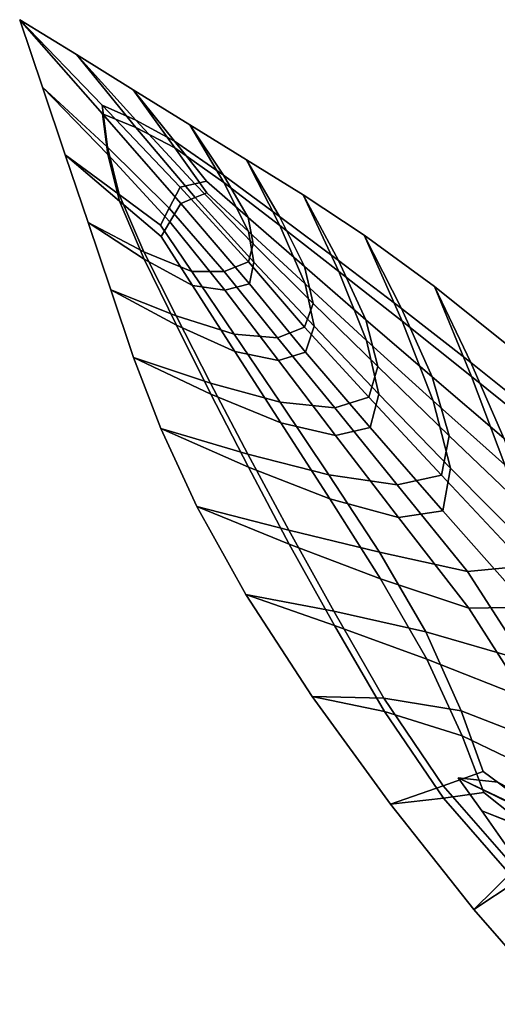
# Model space of a CAD drawing. Extents: x -3.29 to 3.54, y -2.92 to 1.93.
# Tile 2 of 167: x -2.3 to -1.75, y 0.8 to 1.93. Entities that reach past the tile are written whole.
import ezdxf

# ---------------------------------------------------------------- set-up
doc = ezdxf.new("R2010")
doc.units = 0

msp = doc.modelspace()

# ---------------------------------------------------------------- linework, layer by layer
for points in [[(-2.1998, 1.7867, 5.6142), (-2.2745, 1.8556, 5.6954), (-2.3007, 1.9333, 5.7377), (-2.2058, 1.8351, 5.6318)], [(-2.1995, 1.7783, 5.6213), (-2.2054, 1.825, 5.6403), (-2.3007, 1.9333, 5.7377), (-2.2745, 1.8556, 5.6954)], [(-2.1671, 1.8095, 5.634), (-2.2356, 1.8931, 5.7106), (-2.3007, 1.9333, 5.7377), (-2.2054, 1.825, 5.6403)], [(-2.1674, 1.8179, 5.6269), (-2.2058, 1.8351, 5.6318), (-2.3007, 1.9333, 5.7377), (-2.2356, 1.8931, 5.7106)], [(-2.1226, 1.7859, 5.62), (-2.1705, 1.8528, 5.6836), (-2.2356, 1.8931, 5.7106), (-2.1671, 1.8095, 5.634)], [(-2.1229, 1.7935, 5.6136), (-2.1674, 1.8179, 5.6269), (-2.2356, 1.8931, 5.7106), (-2.1705, 1.8528, 5.6836)], [(-2.1864, 1.7325, 5.5888), (-2.2484, 1.778, 5.6532), (-2.2745, 1.8556, 5.6954), (-2.1998, 1.7867, 5.6142)], [(-2.1861, 1.7249, 5.5952), (-2.1995, 1.7783, 5.6213), (-2.2745, 1.8556, 5.6954), (-2.2484, 1.778, 5.6532)], [(-2.1226, 1.7859, 5.62), (-2.0661, 1.7461, 5.5908), (-2.1054, 1.8126, 5.6565), (-2.1705, 1.8528, 5.6836)], [(-2.1229, 1.7935, 5.6136), (-2.1705, 1.8528, 5.6836), (-2.1054, 1.8126, 5.6565), (-2.0664, 1.7547, 5.5836)], [(-2.1289, 1.7165, 5.5373), (-2.1998, 1.7867, 5.6142), (-2.2058, 1.8351, 5.6318), (-2.1163, 1.7409, 5.5341)], [(-2.0995, 1.7448, 5.5488), (-2.1163, 1.7409, 5.5341), (-2.2058, 1.8351, 5.6318), (-2.1674, 1.8179, 5.6269)], [(-2.1284, 1.7008, 5.5506), (-2.1156, 1.722, 5.55), (-2.2054, 1.825, 5.6403), (-2.1995, 1.7783, 5.6213)], [(-2.099, 1.729, 5.5621), (-2.1671, 1.8095, 5.634), (-2.2054, 1.825, 5.6403), (-2.1156, 1.722, 5.55)], [(-2.0863, 1.7476, 5.5604), (-2.0995, 1.7448, 5.5488), (-2.1674, 1.8179, 5.6269), (-2.1229, 1.7935, 5.6136)], [(-2.0661, 1.7461, 5.5908), (-2.0018, 1.6966, 5.5526), (-2.0403, 1.7723, 5.6295), (-2.1054, 1.8126, 5.6565)], [(-2.0664, 1.7547, 5.5836), (-2.1054, 1.8126, 5.6565), (-2.0403, 1.7723, 5.6295), (-2.0022, 1.7071, 5.5437)], [(-2.0859, 1.7344, 5.5716), (-2.1226, 1.7859, 5.62), (-2.1671, 1.8095, 5.634), (-2.099, 1.729, 5.5621)], [(-2.0863, 1.7476, 5.5604), (-2.1229, 1.7935, 5.6136), (-2.0664, 1.7547, 5.5836), (-2.0384, 1.706, 5.5216)], [(-2.1864, 1.7325, 5.5888), (-2.158, 1.6666, 5.5477), (-2.2222, 1.7003, 5.6109), (-2.2484, 1.778, 5.6532)], [(-2.1861, 1.7249, 5.5952), (-2.2484, 1.778, 5.6532), (-2.2222, 1.7003, 5.6109), (-2.1577, 1.658, 5.555)], [(-2.1388, 1.6972, 5.5399), (-2.1864, 1.7325, 5.5888), (-2.1998, 1.7867, 5.6142), (-2.1289, 1.7165, 5.5373)], [(-2.1383, 1.684, 5.5511), (-2.1284, 1.7008, 5.5506), (-2.1995, 1.7783, 5.6213), (-2.1861, 1.7249, 5.5952)], [(-2.0859, 1.7344, 5.5716), (-2.0378, 1.69, 5.5351), (-2.0661, 1.7461, 5.5908), (-2.1226, 1.7859, 5.62)], [(-1.9342, 1.644, 5.5119), (-1.9752, 1.7321, 5.6024), (-2.0403, 1.7723, 5.6295), (-2.0018, 1.6966, 5.5526)], [(-1.9346, 1.6567, 5.5011), (-2.0022, 1.7071, 5.5437), (-2.0403, 1.7723, 5.6295), (-1.9752, 1.7321, 5.6024)], [(-2.0384, 1.706, 5.5216), (-2.0664, 1.7547, 5.5836), (-2.0022, 1.7071, 5.5437), (-1.9734, 1.6495, 5.4692)], [(-2.0995, 1.7448, 5.5488), (-2.0325, 1.6758, 5.4817), (-2.0377, 1.655, 5.4528), (-2.1163, 1.7409, 5.5341)], [(-2.0863, 1.7476, 5.5604), (-2.0384, 1.706, 5.5216), (-2.0325, 1.6758, 5.4817), (-2.0995, 1.7448, 5.5488)], [(-2.0378, 1.69, 5.5351), (-1.9727, 1.6298, 5.4859), (-2.0018, 1.6966, 5.5526), (-2.0661, 1.7461, 5.5908)], [(-2.1388, 1.6972, 5.5399), (-2.1029, 1.644, 5.4964), (-2.158, 1.6666, 5.5477), (-2.1864, 1.7325, 5.5888)], [(-2.1289, 1.7165, 5.5373), (-2.1163, 1.7409, 5.5341), (-2.0377, 1.655, 5.4528), (-2.0658, 1.6439, 5.4687)], [(-2.0859, 1.7344, 5.5716), (-2.099, 1.729, 5.5621), (-2.0318, 1.6546, 5.4996), (-2.0378, 1.69, 5.5351)], [(-1.8615, 1.5867, 5.4672), (-1.9049, 1.6857, 5.5695), (-1.9752, 1.7321, 5.6024), (-1.9342, 1.644, 5.5119)], [(-1.862, 1.6015, 5.4547), (-1.9346, 1.6567, 5.5011), (-1.9752, 1.7321, 5.6024), (-1.9049, 1.6857, 5.5695)], [(-2.1383, 1.684, 5.5511), (-2.1861, 1.7249, 5.5952), (-2.1577, 1.658, 5.555), (-2.1023, 1.628, 5.5099)], [(-2.1284, 1.7008, 5.5506), (-2.065, 1.6226, 5.4866), (-2.0368, 1.6296, 5.4741), (-2.1156, 1.722, 5.55)], [(-2.099, 1.729, 5.5621), (-2.1156, 1.722, 5.55), (-2.0368, 1.6296, 5.4741), (-2.0318, 1.6546, 5.4996)], [(-2.1388, 1.6972, 5.5399), (-2.1289, 1.7165, 5.5373), (-2.0658, 1.6439, 5.4687), (-2.1029, 1.644, 5.4964)], [(-2.158, 1.6666, 5.5477), (-2.121, 1.5929, 5.4973), (-2.196, 1.6227, 5.5686), (-2.2222, 1.7003, 5.6109)], [(-2.1577, 1.658, 5.555), (-2.2222, 1.7003, 5.6109), (-2.196, 1.6227, 5.5686), (-2.1206, 1.5824, 5.5062)], [(-2.1383, 1.684, 5.5511), (-2.1023, 1.628, 5.5099), (-2.065, 1.6226, 5.4866), (-2.1284, 1.7008, 5.5506)], [(-2.0384, 1.706, 5.5216), (-1.9734, 1.6495, 5.4692), (-1.9635, 1.6071, 5.4173), (-2.0325, 1.6758, 5.4817)], [(-1.9031, 1.5885, 5.412), (-1.9734, 1.6495, 5.4692), (-2.0022, 1.7071, 5.5437), (-1.9346, 1.6567, 5.5011)], [(-2.0378, 1.69, 5.5351), (-2.0318, 1.6546, 5.4996), (-1.9625, 1.581, 5.4393), (-1.9727, 1.6298, 5.4859)], [(-1.9022, 1.5646, 5.4321), (-1.9342, 1.644, 5.5119), (-2.0018, 1.6966, 5.5526), (-1.9727, 1.6298, 5.4859)], [(-2.0325, 1.6758, 5.4817), (-1.9635, 1.6071, 5.4173), (-1.9734, 1.5798, 5.3929), (-2.0377, 1.655, 5.4528)], [(-1.8615, 1.5867, 5.4672), (-1.7819, 1.5234, 5.4172), (-1.8241, 1.6267, 5.525), (-1.9049, 1.6857, 5.5695)], [(-1.862, 1.6015, 5.4547), (-1.9049, 1.6857, 5.5695), (-1.8241, 1.6267, 5.525), (-1.7825, 1.5395, 5.4036)], [(-2.1029, 1.644, 5.4964), (-2.0543, 1.5718, 5.4376), (-2.121, 1.5929, 5.4973), (-2.158, 1.6666, 5.5477)], [(-2.1023, 1.628, 5.5099), (-2.1577, 1.658, 5.555), (-2.1206, 1.5824, 5.5062), (-2.0536, 1.552, 5.4543)], [(-2.0658, 1.6439, 5.4687), (-2.0377, 1.655, 5.4528), (-1.9734, 1.5798, 5.3929), (-2.0044, 1.5677, 5.4013)], [(-2.0318, 1.6546, 5.4996), (-2.0368, 1.6296, 5.4741), (-1.9724, 1.5513, 5.417), (-1.9625, 1.581, 5.4393)], [(-1.8269, 1.5229, 5.3508), (-1.9031, 1.5885, 5.412), (-1.9346, 1.6567, 5.5011), (-1.862, 1.6015, 5.4547)], [(-2.1029, 1.644, 5.4964), (-2.0658, 1.6439, 5.4687), (-2.0044, 1.5677, 5.4013), (-2.0543, 1.5718, 5.4376)], [(-1.9031, 1.5885, 5.412), (-1.8895, 1.5346, 5.3471), (-1.9635, 1.6071, 5.4173), (-1.9734, 1.6495, 5.4692)], [(-1.8259, 1.4951, 5.3742), (-1.8615, 1.5867, 5.4672), (-1.9342, 1.644, 5.5119), (-1.9022, 1.5646, 5.4321)], [(-2.065, 1.6226, 5.4866), (-2.0035, 1.5416, 5.4233), (-1.9724, 1.5513, 5.417), (-2.0368, 1.6296, 5.4741)], [(-1.9022, 1.5646, 5.4321), (-1.9727, 1.6298, 5.4859), (-1.9625, 1.581, 5.4393), (-1.8883, 1.5029, 5.3738)], [(-2.0814, 1.5156, 5.4437), (-2.1699, 1.545, 5.5263), (-2.196, 1.6227, 5.5686), (-2.121, 1.5929, 5.4973)], [(-2.081, 1.5029, 5.4545), (-2.1206, 1.5824, 5.5062), (-2.196, 1.6227, 5.5686), (-2.1699, 1.545, 5.5263)], [(-2.1023, 1.628, 5.5099), (-2.0536, 1.552, 5.4543), (-2.0035, 1.5416, 5.4233), (-2.065, 1.6226, 5.4866)], [(-1.7819, 1.5234, 5.4172), (-1.6938, 1.4524, 5.3605), (-1.7277, 1.5492, 5.463), (-1.8241, 1.6267, 5.525)], [(-1.7825, 1.5395, 5.4036), (-1.8241, 1.6267, 5.525), (-1.7277, 1.5492, 5.463), (-1.6944, 1.4689, 5.3467)], [(-1.8895, 1.5346, 5.3471), (-1.8995, 1.4994, 5.3159), (-1.9734, 1.5798, 5.3929), (-1.9635, 1.6071, 5.4173)], [(-1.8269, 1.5229, 5.3508), (-1.862, 1.6015, 5.4547), (-1.7825, 1.5395, 5.4036), (-1.7445, 1.4524, 5.2868)], [(-2.0016, 1.4938, 5.3735), (-2.0814, 1.5156, 5.4437), (-2.121, 1.5929, 5.4973), (-2.0543, 1.5718, 5.4376)], [(-1.8269, 1.5229, 5.3508), (-1.8073, 1.4552, 5.2686), (-1.8895, 1.5346, 5.3471), (-1.9031, 1.5885, 5.412)], [(-1.8259, 1.4951, 5.3742), (-1.7434, 1.4217, 5.3126), (-1.7819, 1.5234, 5.4172), (-1.8615, 1.5867, 5.4672)], [(-2.0007, 1.4699, 5.3936), (-2.0536, 1.552, 5.4543), (-2.1206, 1.5824, 5.5062), (-2.081, 1.5029, 5.4545)], [(-1.9389, 1.4871, 5.3278), (-2.0044, 1.5677, 5.4013), (-1.9734, 1.5798, 5.3929), (-1.8995, 1.4994, 5.3159)], [(-1.8883, 1.5029, 5.3738), (-1.9625, 1.581, 5.4393), (-1.9724, 1.5513, 5.417), (-1.8983, 1.4646, 5.3452)], [(-2.0016, 1.4938, 5.3735), (-2.0543, 1.5718, 5.4376), (-2.0044, 1.5677, 5.4013), (-1.9389, 1.4871, 5.3278)], [(-1.8259, 1.4951, 5.3742), (-1.9022, 1.5646, 5.4321), (-1.8883, 1.5029, 5.3738), (-1.806, 1.4179, 5.3001)], [(-2.0007, 1.4699, 5.3936), (-1.9378, 1.4554, 5.3545), (-2.0035, 1.5416, 5.4233), (-2.0536, 1.552, 5.4543)], [(-1.9378, 1.4554, 5.3545), (-1.8983, 1.4646, 5.3452), (-1.9724, 1.5513, 5.417), (-2.0035, 1.5416, 5.4233)], [(-2.0386, 1.4339, 5.3861), (-2.1387, 1.4634, 5.4786), (-2.1699, 1.545, 5.5263), (-2.0814, 1.5156, 5.4437)], [(-2.038, 1.4191, 5.3985), (-2.081, 1.5029, 5.4545), (-2.1699, 1.545, 5.5263), (-2.1387, 1.4634, 5.4786)], [(-1.7445, 1.4524, 5.2868), (-1.7825, 1.5395, 5.4036), (-1.6944, 1.4689, 5.3467), (-1.6583, 1.3825, 5.2275)], [(-1.8073, 1.4552, 5.2686), (-1.8163, 1.41, 5.2271), (-1.8995, 1.4994, 5.3159), (-1.8895, 1.5346, 5.3471)], [(-1.8269, 1.5229, 5.3508), (-1.7445, 1.4524, 5.2868), (-1.7138, 1.3656, 5.1791), (-1.8073, 1.4552, 5.2686)], [(-1.7434, 1.4217, 5.3126), (-1.6571, 1.351, 5.254), (-1.6938, 1.4524, 5.3605), (-1.7819, 1.5234, 5.4172)], [(-1.9456, 1.4103, 5.3047), (-2.0386, 1.4339, 5.3861), (-2.0814, 1.5156, 5.4437), (-2.0016, 1.4938, 5.3735)], [(-1.9446, 1.3825, 5.3281), (-2.0007, 1.4699, 5.3936), (-2.081, 1.5029, 5.4545), (-2.038, 1.4191, 5.3985)], [(-1.9456, 1.4103, 5.3047), (-2.0016, 1.4938, 5.3735), (-1.9389, 1.4871, 5.3278), (-1.867, 1.3987, 5.2454)], [(-1.867, 1.3987, 5.2454), (-1.9389, 1.4871, 5.3278), (-1.8995, 1.4994, 5.3159), (-1.8163, 1.41, 5.2271)], [(-1.806, 1.4179, 5.3001), (-1.8883, 1.5029, 5.3738), (-1.8983, 1.4646, 5.3452), (-1.8148, 1.3688, 5.2619)], [(-1.8259, 1.4951, 5.3742), (-1.806, 1.4179, 5.3001), (-1.7122, 1.3232, 5.2148), (-1.7434, 1.4217, 5.3126)], [(-2.0386, 1.4339, 5.3861), (-1.9916, 1.3468, 5.3233), (-2.0974, 1.3739, 5.4199), (-2.1387, 1.4634, 5.4786)], [(-2.038, 1.4191, 5.3985), (-2.1387, 1.4634, 5.4786), (-2.0974, 1.3739, 5.4199), (-1.991, 1.3307, 5.3368)], [(-1.9446, 1.3825, 5.3281), (-1.8656, 1.3613, 5.2769), (-1.9378, 1.4554, 5.3545), (-2.0007, 1.4699, 5.3936)], [(-1.8656, 1.3613, 5.2769), (-1.8148, 1.3688, 5.2619), (-1.8983, 1.4646, 5.3452), (-1.9378, 1.4554, 5.3545)], [(-1.8073, 1.4552, 5.2686), (-1.7138, 1.3656, 5.1791), (-1.7184, 1.3056, 5.1207), (-1.8163, 1.41, 5.2271)], [(-1.9456, 1.4103, 5.3047), (-1.8874, 1.3213, 5.232), (-1.9916, 1.3468, 5.3233), (-2.0386, 1.4339, 5.3861)], [(-1.9446, 1.3825, 5.3281), (-2.038, 1.4191, 5.3985), (-1.991, 1.3307, 5.3368), (-1.8863, 1.2906, 5.2579)], [(-1.806, 1.4179, 5.3001), (-1.8148, 1.3688, 5.2619), (-1.7166, 1.2582, 5.1606), (-1.7122, 1.3232, 5.2148)], [(-1.9456, 1.4103, 5.3047), (-1.867, 1.3987, 5.2454), (-1.7863, 1.2992, 5.1514), (-1.8874, 1.3213, 5.232)], [(-1.867, 1.3987, 5.2454), (-1.8163, 1.41, 5.2271), (-1.7184, 1.3056, 5.1207), (-1.7863, 1.2992, 5.1514)], [(-1.9446, 1.3825, 5.3281), (-1.8863, 1.2906, 5.2579), (-1.7847, 1.2569, 5.187), (-1.8656, 1.3613, 5.2769)], [(-1.9916, 1.3468, 5.3233), (-1.9398, 1.2536, 5.2543), (-2.0411, 1.2726, 5.3447), (-2.0974, 1.3739, 5.4199)], [(-1.991, 1.3307, 5.3368), (-2.0974, 1.3739, 5.4199), (-2.0411, 1.2726, 5.3447), (-1.9392, 1.2371, 5.2681)], [(-1.8656, 1.3613, 5.2769), (-1.7847, 1.2569, 5.187), (-1.7166, 1.2582, 5.1606), (-1.8148, 1.3688, 5.2619)], [(-1.8874, 1.3213, 5.232), (-1.8343, 1.2299, 5.1616), (-1.9398, 1.2536, 5.2543), (-1.9916, 1.3468, 5.3233)], [(-1.8863, 1.2906, 5.2579), (-1.991, 1.3307, 5.3368), (-1.9392, 1.2371, 5.2681), (-1.8331, 1.1984, 5.1881)], [(-1.8874, 1.3213, 5.232), (-1.7863, 1.2992, 5.1514), (-1.7203, 1.1969, 5.0645), (-1.8343, 1.2299, 5.1616)], [(-1.7863, 1.2992, 5.1514), (-1.7184, 1.3056, 5.1207), (-1.5776, 1.1577, 4.9604), (-1.7203, 1.1969, 5.0645)], [(-1.8863, 1.2906, 5.2579), (-1.8331, 1.1984, 5.1881), (-1.7185, 1.1531, 5.1013), (-1.7847, 1.2569, 5.187)], [(-1.8823, 1.1534, 5.1781), (-1.9646, 1.1554, 5.2477), (-2.0411, 1.2726, 5.3447), (-1.9398, 1.2536, 5.2543)], [(-1.8818, 1.1381, 5.1909), (-1.9392, 1.2371, 5.2681), (-2.0411, 1.2726, 5.3447), (-1.9646, 1.1554, 5.2477)], [(-1.7847, 1.2569, 5.187), (-1.7185, 1.1531, 5.1013), (-1.5754, 1.1049, 5.0045), (-1.7166, 1.2582, 5.1606)], [(-1.7937, 1.139, 5.0996), (-1.8823, 1.1534, 5.1781), (-1.9398, 1.2536, 5.2543), (-1.8343, 1.2299, 5.1616)], [(-1.7926, 1.1103, 5.1238), (-1.8331, 1.1984, 5.1881), (-1.9392, 1.2371, 5.2681), (-1.8818, 1.1381, 5.1909)], [(-1.7937, 1.139, 5.0996), (-1.8343, 1.2299, 5.1616), (-1.7203, 1.1969, 5.0645), (-1.6923, 1.0997, 5.0035)], [(-1.7926, 1.1103, 5.1238), (-1.6908, 1.0611, 5.0359), (-1.7185, 1.1531, 5.1013), (-1.8331, 1.1984, 5.1881)], [(-1.8144, 1.0527, 5.0886), (-1.8749, 1.0316, 5.1329), (-1.9646, 1.1554, 5.2477), (-1.8823, 1.1534, 5.1781)], [(-1.8138, 1.0385, 5.1006), (-1.8818, 1.1381, 5.1909), (-1.9646, 1.1554, 5.2477), (-1.8749, 1.0316, 5.1329)], [(-1.7685, 1.0693, 5.054), (-1.8144, 1.0527, 5.0886), (-1.8823, 1.1534, 5.1781), (-1.7937, 1.139, 5.0996)], [(-1.7676, 1.0452, 5.0742), (-1.7926, 1.1103, 5.1238), (-1.8818, 1.1381, 5.1909), (-1.8138, 1.0385, 5.1006)], [(-1.7685, 1.0693, 5.054), (-1.7937, 1.139, 5.0996), (-1.6923, 1.0997, 5.0035), (-1.6976, 1.0169, 4.9737)], [(-1.7676, 1.0452, 5.0742), (-1.6964, 0.9885, 4.9974), (-1.6908, 1.0611, 5.0359), (-1.7926, 1.1103, 5.1238)], [(-1.7685, 1.0693, 5.054), (-1.6976, 1.0169, 4.9737), (-1.7312, 0.9579, 4.98), (-1.8144, 1.0527, 5.0886)], [(-1.8144, 1.0527, 5.0886), (-1.7312, 0.9579, 4.98), (-1.779, 0.9107, 5.0044), (-1.8749, 1.0316, 5.1329)], [(-1.7246, 1.006, 3.6318), (-1.7372, 1.033, 3.6426), (-1.7971, 1.0621, 3.681), (-1.77, 1.024, 3.6604)], [(-1.7246, 1.0065, 3.6279), (-1.77, 1.024, 3.6604), (-1.7971, 1.0621, 3.681), (-1.7373, 1.0336, 3.6379)], [(-1.709, 1.0336, 3.6412), (-1.7513, 1.0571, 3.6716), (-1.7971, 1.0621, 3.681), (-1.7372, 1.033, 3.6426)], [(-1.7091, 1.0342, 3.6373), (-1.7373, 1.0336, 3.6379), (-1.7971, 1.0621, 3.681), (-1.7513, 1.0571, 3.6716)], [(-1.7676, 1.0452, 5.0742), (-1.8138, 1.0385, 5.1006), (-1.7306, 0.9429, 4.9925), (-1.6964, 0.9885, 4.9974)], [(-1.8138, 1.0385, 5.1006), (-1.8749, 1.0316, 5.1329), (-1.779, 0.9107, 5.0044), (-1.7306, 0.9429, 4.9925)], [(-1.7077, 0.9779, 3.6184), (-1.7246, 1.006, 3.6318), (-1.77, 1.024, 3.6604), (-1.7429, 0.9858, 3.6398)], [(-1.7077, 0.9783, 3.6149), (-1.7429, 0.9858, 3.6398), (-1.77, 1.024, 3.6604), (-1.7246, 1.0065, 3.6279)], [(-1.7312, 0.9579, 4.98), (-1.6421, 0.8704, 4.8564), (-1.6837, 0.8017, 4.8663), (-1.779, 0.9107, 5.0044)], [(-1.7306, 0.9429, 4.9925), (-1.779, 0.9107, 5.0044), (-1.6837, 0.8017, 4.8663), (-1.6412, 0.8547, 4.8695)]]:
    msp.add_3dface(points)

doc.saveas('drawing.dxf')
